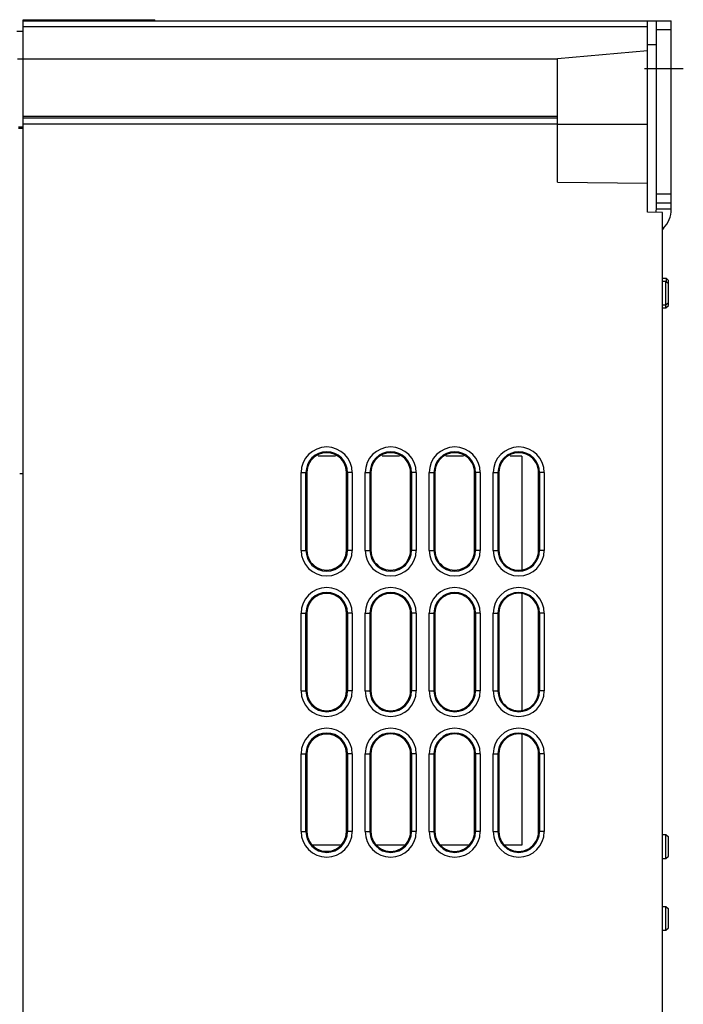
# Model space of a CAD drawing. Header units: millimetres. Extents: x 0 to 1500, y 0 to 1200.
# Tile 35 of 36: x 920 to 1031, y 639 to 803. Entities that reach past the tile are written whole.
import ezdxf

# ---------------------------------------------------------------- set-up
doc = ezdxf.new("R2010")
doc.units = ezdxf.units.MM
doc.header["$LTSCALE"] = 82.5
doc.linetypes.add('CENTER', pattern=[0.6, 0.375, -0.075, 0.075, -0.075])
doc.layers.get('0').update_dxf_attribs({"linetype": 'CONTINUOUS'})
doc.layers.add('002_AXIS', color=7, linetype='CONTINUOUS')
doc.layers.add('00_COMPONENTS', color=7, linetype='CONTINUOUS')

msp = doc.modelspace()

# ---------------------------------------------------------------- linework, layer by layer
at = {"color": 7, "linetype": 'CONTINUOUS'}
for p, q in [((920.33, 803.2), (920.33, 803.38)), ((920.33, 803.38), (942.33, 803.38)), ((942.33, 803.2), (942.33, 803.38))]:
    msp.add_line(p, q, dxfattribs=at)
at = {"layer": '002_AXIS', "color": 7, "linetype": 'CENTER'}
msp.add_line((1024.13, 795.2), (1030.63, 795.2), dxfattribs=at)
at = {"layer": '00_COMPONENTS', "color": 7, "linetype": 'CONTINUOUS'}
for p, q in [((920.33, 402.26), (920.33, 803.2)), ((920.33, 803.2), (1028.63, 803.2)), ((1024.63, 771.2), (1024.63, 803.2)), ((1026.13, 771.7), (1026.13, 803.2)), ((920.33, 801.4), (919.26, 801.38)), ((1028.63, 801.7), (1026.13, 801.7)), ((1024.63, 798.17), (1009.63, 796.85)), ((1026.13, 799.19), (1024.63, 799.18)), ((1009.63, 776.2), (1009.63, 796.85)), ((920.33, 785.22), (919.54, 785.2)), ((1009.63, 776.2), (1024.63, 776.07)), ((1028.63, 774.2), (1026.13, 774.2)), ((1028.63, 772.7), (1026.13, 772.7)), ((1027.13, 771.14), (1024.63, 771.2)), ((1027.13, 430), (1027.13, 771.14)), ((1027.13, 760.2), (1027.75, 760.2)), ((1027.75, 760.2), (1027.75, 759.68)), ((1027.75, 760.2), (1028.13, 759.82)), ((1027.13, 759.7), (1027.73, 759.7)), ((1027.73, 755.2), (1027.73, 759.7)), ((1027.73, 759.7), (1028.13, 759.3)), ((1028.13, 755.6), (1028.13, 759.82)), ((1027.13, 755.7), (1027.73, 755.7)), ((1027.73, 755.7), (1028.13, 756.1)), ((1027.73, 755.2), (1028.13, 755.6)), ((1027.13, 755.2), (1027.73, 755.2)), ((972.48, 730.45), (969.59, 730.45)), ((983.19, 730.45), (980.28, 730.45)), ((993.89, 730.45), (990.97, 730.45)), ((1003.63, 730.45), (1001.67, 730.45)), ((1003.63, 730.45), (1003.63, 711.44)), ((920.33, 727.5), (919.72, 727.5)), ((967.73, 727.7), (967.73, 714.7)), ((974.34, 714.7), (974.34, 727.7)), ((978.43, 727.7), (978.43, 714.7)), ((985.04, 714.7), (985.04, 727.7)), ((989.12, 727.7), (989.12, 714.7)), ((995.75, 714.7), (995.75, 727.7)), ((999.82, 727.7), (999.82, 714.7)), ((1006.45, 714.7), (1006.45, 727.7)), ((1003.63, 707.47), (1003.63, 687.94)), ((967.73, 704.2), (967.73, 691.2)), ((974.34, 691.2), (974.34, 704.2)), ((978.43, 704.2), (978.43, 691.2)), ((985.04, 691.2), (985.04, 704.2)), ((989.12, 704.2), (989.12, 691.2)), ((995.75, 691.2), (995.75, 704.2)), ((999.82, 704.2), (999.82, 691.2)), ((1006.45, 691.2), (1006.45, 704.2)), ((1003.63, 683.97), (1003.63, 665.45)), ((967.73, 680.7), (967.73, 667.7)), ((974.34, 667.7), (974.34, 680.7)), ((978.43, 680.7), (978.43, 667.7)), ((985.04, 667.7), (985.04, 680.7)), ((989.12, 680.7), (989.12, 667.7)), ((995.75, 667.7), (995.75, 680.7)), ((999.82, 680.7), (999.82, 667.7)), ((1006.45, 667.7), (1006.45, 680.7)), ((1027.13, 667.2), (1027.73, 667.2)), ((1027.73, 663.2), (1027.73, 667.2)), ((1027.73, 667.2), (1028.13, 666.8)), ((1028.13, 663.6), (1028.13, 666.8)), ((973.35, 665.45), (968.72, 665.45)), ((984.06, 665.45), (979.41, 665.45)), ((994.76, 665.45), (990.1, 665.45)), ((1003.63, 665.45), (1000.8, 665.45)), ((1027.13, 663.2), (1027.73, 663.2)), ((1027.73, 663.2), (1028.13, 663.6)), ((1027.13, 655.2), (1027.73, 655.2)), ((1027.73, 651.2), (1027.73, 655.2)), ((1027.73, 655.2), (1028.13, 654.8)), ((1028.13, 651.6), (1028.13, 654.8)), ((1027.73, 651.2), (1028.13, 651.6)), ((1027.13, 651.2), (1027.73, 651.2))]:
    msp.add_line(p, q, dxfattribs=at)
at = {"layer": '00_COMPONENTS', "color": 3, "linetype": 'CONTINUOUS'}
for p, q in [((1028.63, 771.7), (1028.63, 803.2)), ((1027.31, 768.52), (1027.13, 768.34))]:
    msp.add_line(p, q, dxfattribs=at)
at = {"layer": '00_COMPONENTS', "color": 9, "linetype": 'CONTINUOUS'}
for p, q in [((920.33, 802.24), (1024.63, 802.24)), ((920.33, 796.79), (919.34, 796.79)), ((920.33, 796.85), (1009.63, 796.85)), ((1009.63, 787.21), (920.33, 787.21)), ((920.33, 786.95), (1009.63, 786.95)), ((920.33, 785.41), (919.54, 785.4)), ((920.33, 785.95), (1009.63, 785.95)), ((1024.63, 785.85), (1009.63, 785.85)), ((1028.63, 771.7), (1026.13, 771.7)), ((1027.31, 768.52), (1027.13, 768.7)), ((966.77, 714.7), (966.77, 727.7)), ((966.77, 727.7), (967.73, 727.7)), ((967.57, 714.7), (967.57, 727.7)), ((975.3, 727.7), (974.34, 727.7)), ((974.5, 727.7), (974.5, 714.7)), ((975.3, 727.7), (975.3, 714.7)), ((977.47, 714.7), (977.47, 727.7)), ((977.47, 727.7), (978.43, 727.7)), ((978.27, 714.7), (978.27, 727.7)), ((986, 727.7), (985.04, 727.7)), ((985.2, 727.7), (985.2, 714.7)), ((986, 727.7), (986, 714.7)), ((988.17, 714.7), (988.17, 727.7)), ((988.17, 727.7), (989.12, 727.7)), ((988.97, 714.7), (988.97, 727.7)), ((996.7, 727.7), (995.75, 727.7)), ((995.9, 727.7), (995.9, 714.7)), ((996.7, 727.7), (996.7, 714.7)), ((998.87, 714.7), (998.87, 727.7)), ((998.87, 727.7), (999.82, 727.7)), ((999.67, 714.7), (999.67, 727.7)), ((1007.4, 727.7), (1006.45, 727.7)), ((1006.6, 727.7), (1006.6, 714.7)), ((1007.4, 727.7), (1007.4, 714.7)), ((966.77, 714.7), (967.73, 714.7)), ((975.3, 714.7), (974.34, 714.7)), ((977.47, 714.7), (978.43, 714.7)), ((986, 714.7), (985.04, 714.7)), ((988.17, 714.7), (989.12, 714.7)), ((996.7, 714.7), (995.75, 714.7)), ((998.87, 714.7), (999.82, 714.7)), ((1007.4, 714.7), (1006.45, 714.7)), ((966.77, 691.2), (966.77, 704.2)), ((966.77, 704.2), (967.73, 704.2)), ((967.57, 691.2), (967.57, 704.2)), ((975.3, 704.2), (974.34, 704.2)), ((974.5, 704.2), (974.5, 691.2)), ((975.3, 704.2), (975.3, 691.2)), ((977.47, 691.2), (977.47, 704.2)), ((977.47, 704.2), (978.43, 704.2)), ((978.27, 691.2), (978.27, 704.2)), ((986, 704.2), (985.04, 704.2)), ((985.2, 704.2), (985.2, 691.2)), ((986, 704.2), (986, 691.2)), ((988.17, 691.2), (988.17, 704.2)), ((988.17, 704.2), (989.12, 704.2)), ((988.97, 691.2), (988.97, 704.2)), ((996.7, 704.2), (995.75, 704.2)), ((995.9, 704.2), (995.9, 691.2)), ((996.7, 704.2), (996.7, 691.2)), ((998.87, 691.2), (998.87, 704.2)), ((998.87, 704.2), (999.82, 704.2)), ((999.67, 691.2), (999.67, 704.2)), ((1007.4, 704.2), (1006.45, 704.2)), ((1006.6, 704.2), (1006.6, 691.2)), ((1007.4, 704.2), (1007.4, 691.2)), ((966.77, 691.2), (967.73, 691.2)), ((975.3, 691.2), (974.34, 691.2)), ((977.47, 691.2), (978.43, 691.2)), ((986, 691.2), (985.04, 691.2)), ((988.17, 691.2), (989.12, 691.2)), ((996.7, 691.2), (995.75, 691.2)), ((998.87, 691.2), (999.82, 691.2)), ((1007.4, 691.2), (1006.45, 691.2)), ((966.77, 667.7), (966.77, 680.7)), ((966.77, 680.7), (967.73, 680.7)), ((967.57, 667.7), (967.57, 680.7)), ((975.3, 680.7), (974.34, 680.7)), ((974.5, 680.7), (974.5, 667.7)), ((975.3, 680.7), (975.3, 667.7)), ((977.47, 667.7), (977.47, 680.7)), ((977.47, 680.7), (978.43, 680.7)), ((978.27, 667.7), (978.27, 680.7)), ((986, 680.7), (985.04, 680.7)), ((985.2, 680.7), (985.2, 667.7)), ((986, 680.7), (986, 667.7)), ((988.17, 667.7), (988.17, 680.7)), ((988.17, 680.7), (989.12, 680.7)), ((988.97, 667.7), (988.97, 680.7)), ((996.7, 680.7), (995.75, 680.7)), ((995.9, 680.7), (995.9, 667.7)), ((996.7, 680.7), (996.7, 667.7)), ((998.87, 667.7), (998.87, 680.7)), ((998.87, 680.7), (999.82, 680.7)), ((999.67, 667.7), (999.67, 680.7)), ((1007.4, 680.7), (1006.45, 680.7)), ((1006.6, 680.7), (1006.6, 667.7)), ((1007.4, 680.7), (1007.4, 667.7)), ((966.77, 667.7), (967.73, 667.7)), ((975.3, 667.7), (974.34, 667.7)), ((977.47, 667.7), (978.43, 667.7)), ((986, 667.7), (985.04, 667.7)), ((988.17, 667.7), (989.12, 667.7)), ((996.7, 667.7), (995.75, 667.7)), ((998.87, 667.7), (999.82, 667.7)), ((1007.4, 667.7), (1006.45, 667.7))]:
    msp.add_line(p, q, dxfattribs=at)
at = {"layer": '00_COMPONENTS', "color": 7, "linetype": 'CONTINUOUS'}
msp.add_arc((1024.13, 771.7), 2, 344.3953, 360, dxfattribs=at)
at = {"layer": '00_COMPONENTS', "color": 3, "linetype": 'CONTINUOUS'}
msp.add_arc((1024.13, 771.7), 4.5, 315, 360, dxfattribs=at)
at = {"layer": '00_COMPONENTS', "color": 9, "linetype": 'CONTINUOUS'}
for centre, radius, start, end in [((971.03, 727.7), 4.27, 0, 180), ((971.03, 727.7), 3.47, 0, 180), ((981.73, 727.7), 4.27, 0, 180), ((981.73, 727.7), 3.47, 0, 180), ((992.43, 727.7), 4.27, 0, 180), ((992.43, 727.7), 3.47, 0, 180), ((1003.13, 727.7), 4.27, 0, 180), ((1003.13, 727.7), 3.47, 0, 180), ((971.03, 714.7), 4.27, 180, 360), ((971.03, 714.7), 3.47, 180, 360), ((981.73, 714.7), 4.27, 180, 360), ((981.73, 714.7), 3.47, 180, 360), ((992.43, 714.7), 4.27, 180, 360), ((992.43, 714.7), 3.47, 180, 360), ((1003.13, 714.7), 4.27, 180, 360), ((1003.13, 714.7), 3.47, 180, 360), ((971.03, 704.2), 4.27, 0, 180), ((971.03, 704.2), 3.47, 0, 180), ((981.73, 704.2), 4.27, 0, 180), ((981.73, 704.2), 3.47, 0, 180), ((992.43, 704.2), 4.27, 0, 180), ((992.43, 704.2), 3.47, 0, 180), ((1003.13, 704.2), 4.27, 0, 180), ((1003.13, 704.2), 3.47, 0, 180), ((971.03, 691.2), 4.27, 180, 360), ((971.03, 691.2), 3.47, 180, 360), ((981.73, 691.2), 4.27, 180, 360), ((981.73, 691.2), 3.47, 180, 360), ((992.43, 691.2), 4.27, 180, 360), ((992.43, 691.2), 3.47, 180, 360), ((1003.13, 691.2), 4.27, 180, 360), ((1003.13, 691.2), 3.47, 180, 360), ((971.03, 680.7), 4.27, 0, 180), ((981.73, 680.7), 4.27, 0, 180), ((992.43, 680.7), 4.27, 0, 180), ((1003.13, 680.7), 4.27, 0, 180), ((971.03, 680.7), 3.47, 0, 180), ((981.73, 680.7), 3.47, 0, 180), ((992.43, 680.7), 3.47, 0, 180), ((1003.13, 680.7), 3.47, 0, 180), ((971.03, 667.7), 4.27, 180, 360), ((971.03, 667.7), 3.47, 180, 360), ((981.73, 667.7), 4.27, 180, 360), ((981.73, 667.7), 3.47, 180, 360), ((992.43, 667.7), 4.27, 180, 360), ((992.43, 667.7), 3.47, 180, 360), ((1003.13, 667.7), 4.27, 180, 360), ((1003.13, 667.7), 3.47, 180, 360)]:
    msp.add_arc(centre, radius, start, end, dxfattribs=at)
at = {"layer": '00_COMPONENTS', "color": 7, "linetype": 'CONTINUOUS'}
for centre, major_axis, start_param, end_param in [((971.03, 727.7), (3.3, 0), 0, 3.141593), ((981.73, 727.7), (3.31, 0), 0, 3.141593), ((992.43, 727.7), (3.31, 0), 0, 3.141593), ((1003.13, 727.7), (3.32, 0), 0, 3.141593), ((971.03, 714.7), (3.3, 0), -3.141593, 0), ((981.73, 714.7), (3.31, 0), -3.141593, 0), ((992.43, 714.7), (3.31, 0), -3.141593, 0), ((1003.13, 714.7), (3.32, 0), -3.141593, 0), ((971.03, 704.2), (3.3, 0), 0, 3.141593), ((981.73, 704.2), (3.31, 0), 0, 3.141593), ((992.43, 704.2), (3.31, 0), 0, 3.141593), ((1003.13, 704.2), (3.32, 0), 0, 3.141593), ((971.03, 691.2), (3.3, 0), -3.141593, 0), ((981.73, 691.2), (3.31, 0), -3.141593, 0), ((992.43, 691.2), (3.31, 0), -3.141593, 0), ((1003.13, 691.2), (3.32, 0), -3.141593, 0), ((971.03, 680.7), (3.3, 0), 0, 3.141593), ((981.73, 680.7), (3.31, 0), 0, 3.141593), ((992.43, 680.7), (3.31, 0), 0, 3.141593), ((1003.13, 680.7), (3.32, 0), 0, 3.141593), ((971.03, 667.7), (3.3, 0), -3.141593, 0), ((981.73, 667.7), (3.31, 0), -3.141593, 0), ((992.43, 667.7), (3.31, 0), -3.141593, 0), ((1003.13, 667.7), (3.32, 0), -3.141593, 0)]:
    msp.add_ellipse(centre, major_axis=major_axis, ratio=1, start_param=start_param, end_param=end_param, dxfattribs=at)

doc.saveas('drawing.dxf')
